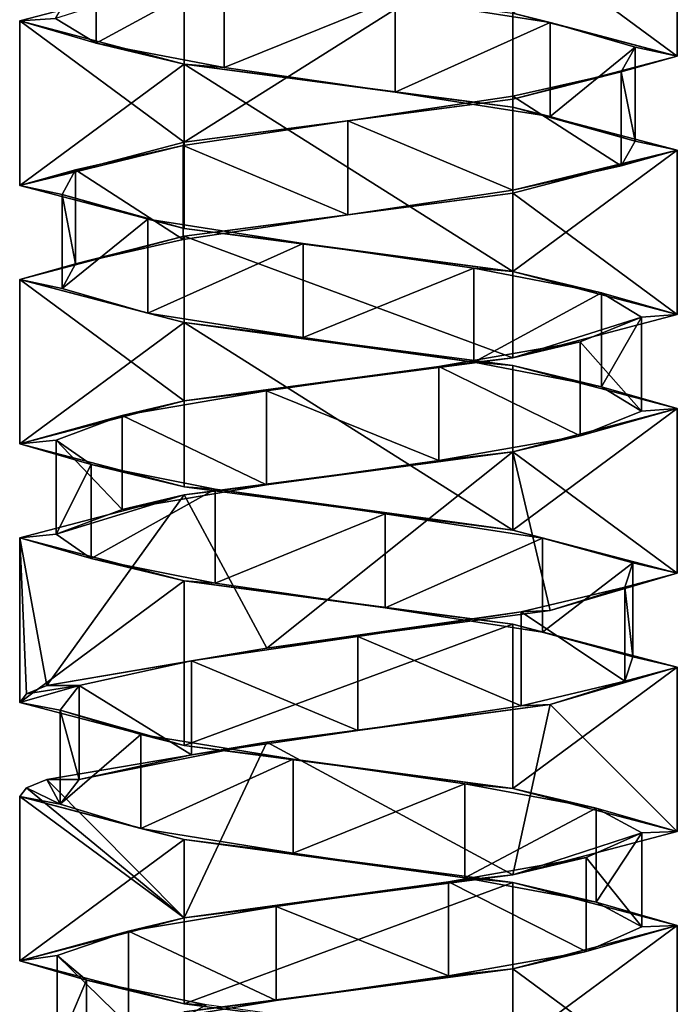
# Model space of a CAD drawing. Header units: millimetres. Extents: x -112 to 112, y -106 to 1587.
# Tile 100 of 158: x 48 to 62, y 787 to 808. Entities that reach past the tile are written whole.
import ezdxf

# ---------------------------------------------------------------- set-up
doc = ezdxf.new("R2010")
doc.units = ezdxf.units.MM
doc.header["$LTSCALE"] = 65.185185
for name, color, linetype in [('542', 7, 'CONTINUOUS'), ('543', 7, 'CONTINUOUS'), ('544', 7, 'CONTINUOUS'), ('545', 7, 'CONTINUOUS'), ('546', 7, 'CONTINUOUS'), ('547', 7, 'CONTINUOUS'), ('664', 7, 'CONTINUOUS'), ('665', 7, 'CONTINUOUS'), ('666', 7, 'CONTINUOUS'), ('667', 7, 'CONTINUOUS'), ('668', 7, 'CONTINUOUS'), ('738', 7, 'CONTINUOUS'), ('739', 7, 'CONTINUOUS'), ('740', 7, 'CONTINUOUS'), ('741', 7, 'CONTINUOUS'), ('742', 7, 'CONTINUOUS')]:
    doc.layers.add(name, color=color, linetype=linetype)

msp = doc.modelspace()

# ---------------------------------------------------------------- linework, layer by layer
at = {"layer": '542', "linetype": 'CONTINUOUS'}
for points in [[(49.63, 807.23, -3.198), (48.761, 807.752, 0.373), (49.63, 809.23, -3.198), (49.63, 807.23, -3.198)], [(52.355, 808.707, -5.663), (49.63, 807.23, -3.198), (49.63, 809.23, -3.198), (52.355, 808.707, -5.663)], [(52.355, 806.707, -5.663), (49.63, 807.23, -3.198), (52.355, 808.707, -5.663), (52.355, 806.707, -5.663)], [(55.995, 808.185, -6.17), (52.355, 806.707, -5.663), (52.355, 808.707, -5.663), (55.995, 808.185, -6.17)], [(55.995, 806.185, -6.17), (52.355, 806.707, -5.663), (55.995, 808.185, -6.17), (55.995, 806.185, -6.17)], [(59.29, 807.663, -4.545), (55.995, 806.185, -6.17), (55.995, 808.185, -6.17), (59.29, 807.663, -4.545)], [(59.29, 805.663, -4.545), (55.995, 806.185, -6.17), (59.29, 807.663, -4.545), (59.29, 805.663, -4.545)], [(61.103, 807.14, -1.348), (59.29, 805.663, -4.545), (59.29, 807.663, -4.545), (61.103, 807.14, -1.348)], [(61.103, 805.14, -1.348), (59.29, 805.663, -4.545), (61.103, 807.14, -1.348), (61.103, 805.14, -1.348)], [(60.806, 806.618, 2.315), (61.103, 805.14, -1.348), (61.103, 807.14, -1.348), (60.806, 806.618, 2.315)], [(58.501, 806.096, 5.177), (60.806, 804.618, 2.315), (60.806, 806.618, 2.315), (58.501, 806.096, 5.177)], [(60.806, 804.618, 2.315), (61.103, 805.14, -1.348), (60.806, 806.618, 2.315), (60.806, 804.618, 2.315)], [(54.987, 805.573, 6.25), (58.501, 804.096, 5.177), (58.501, 806.096, 5.177), (54.987, 805.573, 6.25)], [(58.501, 804.096, 5.177), (60.806, 804.618, 2.315), (58.501, 806.096, 5.177), (58.501, 804.096, 5.177)], [(51.477, 805.051, 5.162), (54.987, 803.573, 6.25), (54.987, 805.573, 6.25), (51.477, 805.051, 5.162)], [(54.987, 803.573, 6.25), (58.501, 804.096, 5.177), (54.987, 805.573, 6.25), (54.987, 803.573, 6.25)], [(49.185, 804.528, 2.29), (51.477, 803.051, 5.162), (51.477, 805.051, 5.162), (49.185, 804.528, 2.29)], [(51.477, 803.051, 5.162), (54.987, 803.573, 6.25), (51.477, 805.051, 5.162), (51.477, 803.051, 5.162)], [(48.903, 804.006, -1.374), (49.185, 802.528, 2.29), (49.185, 804.528, 2.29), (48.903, 804.006, -1.374)], [(49.185, 802.528, 2.29), (51.477, 803.051, 5.162), (49.185, 804.528, 2.29), (49.185, 802.528, 2.29)], [(48.903, 802.006, -1.374), (49.185, 802.528, 2.29), (48.903, 804.006, -1.374), (48.903, 802.006, -1.374)], [(50.729, 803.484, -4.563), (48.903, 802.006, -1.374), (48.903, 804.006, -1.374), (50.729, 803.484, -4.563)], [(50.729, 801.484, -4.563), (48.903, 802.006, -1.374), (50.729, 803.484, -4.563), (50.729, 801.484, -4.563)], [(54.032, 802.961, -6.175), (50.729, 801.484, -4.563), (50.729, 803.484, -4.563), (54.032, 802.961, -6.175)], [(54.032, 800.961, -6.175), (50.729, 801.484, -4.563), (54.032, 802.961, -6.175), (54.032, 800.961, -6.175)], [(57.669, 802.439, -5.652), (54.032, 800.961, -6.175), (54.032, 802.961, -6.175), (57.669, 802.439, -5.652)], [(57.669, 800.439, -5.652), (54.032, 800.961, -6.175), (57.669, 802.439, -5.652), (57.669, 800.439, -5.652)], [(60.384, 801.916, -3.175), (57.669, 800.439, -5.652), (57.669, 802.439, -5.652), (60.384, 801.916, -3.175)], [(60.384, 799.916, -3.175), (57.669, 800.439, -5.652), (60.384, 801.916, -3.175), (60.384, 799.916, -3.175)], [(61.237, 801.394, 0.399), (60.384, 799.916, -3.175), (60.384, 801.916, -3.175), (61.237, 801.394, 0.399)], [(59.935, 800.872, 3.836), (61.237, 799.394, 0.399), (61.237, 801.394, 0.399), (59.935, 800.872, 3.836)], [(61.237, 799.394, 0.399), (60.384, 799.916, -3.175), (61.237, 801.394, 0.399), (61.237, 799.394, 0.399)], [(56.926, 800.349, 5.946), (59.935, 798.872, 3.836), (59.935, 800.872, 3.836), (56.926, 800.349, 5.946)], [(59.935, 798.872, 3.836), (61.237, 799.394, 0.399), (59.935, 800.872, 3.836), (59.935, 798.872, 3.836)], [(53.252, 799.827, 6.001), (56.926, 798.349, 5.946), (56.926, 800.349, 5.946), (53.252, 799.827, 6.001)], [(56.926, 798.349, 5.946), (59.935, 798.872, 3.836), (56.926, 800.349, 5.946), (56.926, 798.349, 5.946)], [(50.182, 799.304, 3.981), (53.252, 797.827, 6.001), (53.252, 799.827, 6.001), (50.182, 799.304, 3.981)], [(53.252, 797.827, 6.001), (56.926, 798.349, 5.946), (53.252, 799.827, 6.001), (53.252, 797.827, 6.001)], [(48.777, 798.782, 0.585), (50.182, 797.304, 3.981), (50.182, 799.304, 3.981), (48.777, 798.782, 0.585)], [(50.182, 797.304, 3.981), (53.252, 797.827, 6.001), (50.182, 799.304, 3.981), (50.182, 797.304, 3.981)], [(48.777, 796.782, 0.585), (50.182, 797.304, 3.981), (48.777, 798.782, 0.585), (48.777, 796.782, 0.585)], [(49.524, 798.26, -3.013), (48.777, 796.782, 0.585), (48.777, 798.782, 0.585), (49.524, 798.26, -3.013)], [(49.524, 796.26, -3.013), (48.777, 796.782, 0.585), (49.524, 798.26, -3.013), (49.524, 796.26, -3.013)], [(52.164, 797.737, -5.569), (49.524, 796.26, -3.013), (49.524, 798.26, -3.013), (52.164, 797.737, -5.569)], [(52.164, 795.737, -5.569), (49.524, 796.26, -3.013), (52.164, 797.737, -5.569), (52.164, 795.737, -5.569)], [(55.784, 797.215, -6.201), (52.164, 795.737, -5.569), (52.164, 797.737, -5.569), (55.784, 797.215, -6.201)], [(55.784, 795.215, -6.201), (52.164, 795.737, -5.569), (55.784, 797.215, -6.201), (55.784, 795.215, -6.201)], [(59.133, 796.693, -4.688), (55.784, 795.215, -6.201), (55.784, 797.215, -6.201), (59.133, 796.693, -4.688)], [(59.133, 794.693, -4.688), (55.784, 795.215, -6.201), (59.133, 796.693, -4.688), (59.133, 794.693, -4.688)], [(61.053, 796.17, -1.555), (59.133, 794.693, -4.688), (59.133, 796.693, -4.688), (61.053, 796.17, -1.555)], [(61.053, 794.17, -1.555), (59.133, 794.693, -4.688), (61.053, 796.17, -1.555), (61.053, 794.17, -1.555)], [(60.881, 795.648, 2.115), (61.053, 794.17, -1.555), (61.053, 796.17, -1.555), (60.881, 795.648, 2.115)], [(58.676, 795.125, 5.055), (60.881, 793.648, 2.115), (60.881, 795.648, 2.115), (58.676, 795.125, 5.055)], [(60.881, 793.648, 2.115), (61.053, 794.17, -1.555), (60.881, 795.648, 2.115), (60.881, 793.648, 2.115)], [(55.2, 794.603, 6.247), (58.676, 793.125, 5.055), (58.676, 795.125, 5.055), (55.2, 794.603, 6.247)], [(58.676, 793.125, 5.055), (60.881, 793.648, 2.115), (58.676, 795.125, 5.055), (58.676, 793.125, 5.055)], [(51.655, 794.081, 5.279), (55.2, 792.603, 6.247), (55.2, 794.603, 6.247), (51.655, 794.081, 5.279)], [(55.2, 792.603, 6.247), (58.676, 793.125, 5.055), (55.2, 794.603, 6.247), (55.2, 792.603, 6.247)], [(49.266, 793.558, 2.487), (51.655, 792.081, 5.279), (51.655, 794.081, 5.279), (49.266, 793.558, 2.487)], [(51.655, 792.081, 5.279), (55.2, 792.603, 6.247), (51.655, 794.081, 5.279), (51.655, 792.081, 5.279)], [(49.266, 791.558, 2.487), (51.655, 792.081, 5.279), (49.266, 793.558, 2.487), (49.266, 791.558, 2.487)]]:
    msp.add_3dface(points, dxfattribs=at)
at = {"layer": '543', "linetype": 'CONTINUOUS'}
for points in [[(51.5, 808.617, 6.062), (48.761, 807.752, 0.373), (48, 807.7), (51.5, 808.617, 6.062)], [(48.761, 807.752, 0.373), (49.63, 807.23, -3.198), (48, 807.7), (48.761, 807.752, 0.373)], [(48, 807.7), (49.63, 807.23, -3.198), (51.5, 806.783, -6.062), (48, 807.7)], [(49.63, 807.23, -3.198), (52.355, 806.707, -5.663), (51.5, 806.783, -6.062), (49.63, 807.23, -3.198)], [(52.355, 806.707, -5.663), (55.995, 806.185, -6.17), (51.5, 806.783, -6.062), (52.355, 806.707, -5.663)], [(51.5, 806.783, -6.062), (55.995, 806.185, -6.17), (58.5, 805.867, -6.062), (51.5, 806.783, -6.062)], [(55.995, 806.185, -6.17), (59.29, 805.663, -4.545), (58.5, 805.867, -6.062), (55.995, 806.185, -6.17)], [(59.29, 805.663, -4.545), (61.103, 805.14, -1.348), (58.5, 805.867, -6.062), (59.29, 805.663, -4.545)], [(58.5, 805.867, -6.062), (61.103, 805.14, -1.348), (62, 804.95), (58.5, 805.867, -6.062)], [(62, 804.95), (58.501, 804.096, 5.177), (58.5, 804.033, 6.062), (62, 804.95)], [(60.806, 804.618, 2.315), (58.501, 804.096, 5.177), (62, 804.95), (60.806, 804.618, 2.315)], [(61.103, 805.14, -1.348), (60.806, 804.618, 2.315), (62, 804.95), (61.103, 805.14, -1.348)], [(58.501, 804.096, 5.177), (54.987, 803.573, 6.25), (58.5, 804.033, 6.062), (58.501, 804.096, 5.177)], [(58.5, 804.033, 6.062), (54.987, 803.573, 6.25), (51.5, 803.117, 6.062), (58.5, 804.033, 6.062)], [(54.987, 803.573, 6.25), (51.477, 803.051, 5.162), (51.5, 803.117, 6.062), (54.987, 803.573, 6.25)], [(51.5, 803.117, 6.062), (49.185, 802.528, 2.29), (48, 802.2), (51.5, 803.117, 6.062)], [(51.477, 803.051, 5.162), (49.185, 802.528, 2.29), (51.5, 803.117, 6.062), (51.477, 803.051, 5.162)], [(49.185, 802.528, 2.29), (48.903, 802.006, -1.374), (48, 802.2), (49.185, 802.528, 2.29)], [(48.903, 802.006, -1.374), (50.729, 801.484, -4.563), (48, 802.2), (48.903, 802.006, -1.374)], [(48, 802.2), (50.729, 801.484, -4.563), (51.5, 801.283, -6.062), (48, 802.2)], [(50.729, 801.484, -4.563), (54.032, 800.961, -6.175), (51.5, 801.283, -6.062), (50.729, 801.484, -4.563)], [(54.032, 800.961, -6.175), (57.669, 800.439, -5.652), (51.5, 801.283, -6.062), (54.032, 800.961, -6.175)], [(51.5, 801.283, -6.062), (57.669, 800.439, -5.652), (58.5, 800.367, -6.062), (51.5, 801.283, -6.062)], [(57.669, 800.439, -5.652), (60.384, 799.916, -3.175), (58.5, 800.367, -6.062), (57.669, 800.439, -5.652)], [(58.5, 800.367, -6.062), (60.384, 799.916, -3.175), (62, 799.45), (58.5, 800.367, -6.062)], [(60.384, 799.916, -3.175), (61.237, 799.394, 0.399), (62, 799.45), (60.384, 799.916, -3.175)], [(62, 799.45), (59.935, 798.872, 3.836), (58.5, 798.533, 6.062), (62, 799.45)], [(61.237, 799.394, 0.399), (59.935, 798.872, 3.836), (62, 799.45), (61.237, 799.394, 0.399)], [(59.935, 798.872, 3.836), (56.926, 798.349, 5.946), (58.5, 798.533, 6.062), (59.935, 798.872, 3.836)], [(58.5, 798.533, 6.062), (53.252, 797.827, 6.001), (51.5, 797.617, 6.062), (58.5, 798.533, 6.062)], [(56.926, 798.349, 5.946), (53.252, 797.827, 6.001), (58.5, 798.533, 6.062), (56.926, 798.349, 5.946)], [(53.252, 797.827, 6.001), (50.182, 797.304, 3.981), (51.5, 797.617, 6.062), (53.252, 797.827, 6.001)], [(51.5, 797.617, 6.062), (48.777, 796.782, 0.585), (48, 796.7), (51.5, 797.617, 6.062)], [(50.182, 797.304, 3.981), (48.777, 796.782, 0.585), (51.5, 797.617, 6.062), (50.182, 797.304, 3.981)], [(48.777, 796.782, 0.585), (49.524, 796.26, -3.013), (48, 796.7), (48.777, 796.782, 0.585)], [(48, 796.7), (49.524, 796.26, -3.013), (51.5, 795.783, -6.062), (48, 796.7)], [(49.524, 796.26, -3.013), (52.164, 795.737, -5.569), (51.5, 795.783, -6.062), (49.524, 796.26, -3.013)], [(52.164, 795.737, -5.569), (55.784, 795.215, -6.201), (51.5, 795.783, -6.062), (52.164, 795.737, -5.569)], [(51.5, 795.783, -6.062), (55.784, 795.215, -6.201), (58.5, 794.867, -6.062), (51.5, 795.783, -6.062)], [(55.784, 795.215, -6.201), (59.133, 794.693, -4.688), (58.5, 794.867, -6.062), (55.784, 795.215, -6.201)], [(59.133, 794.693, -4.688), (61.053, 794.17, -1.555), (58.5, 794.867, -6.062), (59.133, 794.693, -4.688)], [(58.5, 794.867, -6.062), (61.053, 794.17, -1.555), (62, 793.95), (58.5, 794.867, -6.062)], [(61.053, 794.17, -1.555), (60.881, 793.648, 2.115), (62, 793.95), (61.053, 794.17, -1.555)], [(62, 793.95), (60.881, 793.648, 2.115), (59.292, 793.153, 5.53), (62, 793.95)], [(60.881, 793.648, 2.115), (58.676, 793.125, 5.055), (59.292, 793.153, 5.53), (60.881, 793.648, 2.115)], [(59.292, 793.153, 5.53), (55.2, 792.603, 6.247), (53.263, 792.355, 6.781), (59.292, 793.153, 5.53)], [(58.676, 793.125, 5.055), (55.2, 792.603, 6.247), (59.292, 793.153, 5.53), (58.676, 793.125, 5.055)], [(55.2, 792.603, 6.247), (51.655, 792.081, 5.279), (53.263, 792.355, 6.781), (55.2, 792.603, 6.247)], [(53.263, 792.355, 6.781), (49.266, 791.558, 2.487), (48.578, 791.558, 2.785), (53.263, 792.355, 6.781)], [(51.655, 792.081, 5.279), (49.266, 791.558, 2.487), (53.263, 792.355, 6.781), (51.655, 792.081, 5.279)]]:
    msp.add_3dface(points, dxfattribs=at)
at = {"layer": '544', "linetype": 'CONTINUOUS'}
for points in [[(59.29, 807.663, -4.545), (55.995, 808.185, -6.17), (58.5, 807.867, -6.062), (59.29, 807.663, -4.545)], [(62, 806.95), (59.29, 807.663, -4.545), (58.5, 807.867, -6.062), (62, 806.95)], [(61.103, 807.14, -1.348), (59.29, 807.663, -4.545), (62, 806.95), (61.103, 807.14, -1.348)], [(60.806, 806.618, 2.315), (61.103, 807.14, -1.348), (62, 806.95), (60.806, 806.618, 2.315)], [(58.5, 806.033, 6.062), (60.806, 806.618, 2.315), (62, 806.95), (58.5, 806.033, 6.062)], [(58.501, 806.096, 5.177), (60.806, 806.618, 2.315), (58.5, 806.033, 6.062), (58.501, 806.096, 5.177)], [(51.5, 805.117, 6.062), (54.987, 805.573, 6.25), (58.5, 806.033, 6.062), (51.5, 805.117, 6.062)], [(54.987, 805.573, 6.25), (58.501, 806.096, 5.177), (58.5, 806.033, 6.062), (54.987, 805.573, 6.25)], [(51.477, 805.051, 5.162), (54.987, 805.573, 6.25), (51.5, 805.117, 6.062), (51.477, 805.051, 5.162)], [(48, 804.2), (51.477, 805.051, 5.162), (51.5, 805.117, 6.062), (48, 804.2)], [(49.185, 804.528, 2.29), (51.477, 805.051, 5.162), (48, 804.2), (49.185, 804.528, 2.29)], [(48.903, 804.006, -1.374), (49.185, 804.528, 2.29), (48, 804.2), (48.903, 804.006, -1.374)], [(51.5, 803.283, -6.062), (48.903, 804.006, -1.374), (48, 804.2), (51.5, 803.283, -6.062)], [(50.729, 803.484, -4.563), (48.903, 804.006, -1.374), (51.5, 803.283, -6.062), (50.729, 803.484, -4.563)], [(54.032, 802.961, -6.175), (50.729, 803.484, -4.563), (51.5, 803.283, -6.062), (54.032, 802.961, -6.175)], [(58.5, 802.367, -6.062), (54.032, 802.961, -6.175), (51.5, 803.283, -6.062), (58.5, 802.367, -6.062)], [(57.669, 802.439, -5.652), (54.032, 802.961, -6.175), (58.5, 802.367, -6.062), (57.669, 802.439, -5.652)], [(60.384, 801.916, -3.175), (57.669, 802.439, -5.652), (58.5, 802.367, -6.062), (60.384, 801.916, -3.175)], [(62, 801.45), (60.384, 801.916, -3.175), (58.5, 802.367, -6.062), (62, 801.45)], [(61.237, 801.394, 0.399), (60.384, 801.916, -3.175), (62, 801.45), (61.237, 801.394, 0.399)], [(58.5, 800.533, 6.062), (61.237, 801.394, 0.399), (62, 801.45), (58.5, 800.533, 6.062)], [(59.935, 800.872, 3.836), (61.237, 801.394, 0.399), (58.5, 800.533, 6.062), (59.935, 800.872, 3.836)], [(56.926, 800.349, 5.946), (59.935, 800.872, 3.836), (58.5, 800.533, 6.062), (56.926, 800.349, 5.946)], [(51.5, 799.617, 6.062), (56.926, 800.349, 5.946), (58.5, 800.533, 6.062), (51.5, 799.617, 6.062)], [(53.252, 799.827, 6.001), (56.926, 800.349, 5.946), (51.5, 799.617, 6.062), (53.252, 799.827, 6.001)], [(50.182, 799.304, 3.981), (53.252, 799.827, 6.001), (51.5, 799.617, 6.062), (50.182, 799.304, 3.981)], [(48, 798.7), (50.182, 799.304, 3.981), (51.5, 799.617, 6.062), (48, 798.7)], [(48.777, 798.782, 0.585), (50.182, 799.304, 3.981), (48, 798.7), (48.777, 798.782, 0.585)], [(49.524, 798.26, -3.013), (48.777, 798.782, 0.585), (48, 798.7), (49.524, 798.26, -3.013)], [(51.5, 797.783, -6.062), (49.524, 798.26, -3.013), (48, 798.7), (51.5, 797.783, -6.062)], [(52.164, 797.737, -5.569), (49.524, 798.26, -3.013), (51.5, 797.783, -6.062), (52.164, 797.737, -5.569)], [(58.5, 796.867, -6.062), (52.164, 797.737, -5.569), (51.5, 797.783, -6.062), (58.5, 796.867, -6.062)], [(55.784, 797.215, -6.201), (52.164, 797.737, -5.569), (58.5, 796.867, -6.062), (55.784, 797.215, -6.201)], [(59.133, 796.693, -4.688), (55.784, 797.215, -6.201), (58.5, 796.867, -6.062), (59.133, 796.693, -4.688)], [(62, 795.95), (59.133, 796.693, -4.688), (58.5, 796.867, -6.062), (62, 795.95)], [(61.053, 796.17, -1.555), (59.133, 796.693, -4.688), (62, 795.95), (61.053, 796.17, -1.555)], [(60.881, 795.648, 2.115), (61.053, 796.17, -1.555), (62, 795.95), (60.881, 795.648, 2.115)], [(59.292, 795.153, 5.53), (60.881, 795.648, 2.115), (62, 795.95), (59.292, 795.153, 5.53)], [(58.676, 795.125, 5.055), (60.881, 795.648, 2.115), (59.292, 795.153, 5.53), (58.676, 795.125, 5.055)], [(53.263, 794.355, 6.781), (58.676, 795.125, 5.055), (59.292, 795.153, 5.53), (53.263, 794.355, 6.781)], [(55.2, 794.603, 6.247), (58.676, 795.125, 5.055), (53.263, 794.355, 6.781), (55.2, 794.603, 6.247)], [(51.655, 794.081, 5.279), (55.2, 794.603, 6.247), (53.263, 794.355, 6.781), (51.655, 794.081, 5.279)], [(48.578, 793.558, 2.785), (51.655, 794.081, 5.279), (53.263, 794.355, 6.781), (48.578, 793.558, 2.785)], [(49.266, 793.558, 2.487), (51.655, 794.081, 5.279), (48.578, 793.558, 2.785), (49.266, 793.558, 2.487)]]:
    msp.add_3dface(points, dxfattribs=at)
at = {"layer": '545', "linetype": 'CONTINUOUS'}
for points in [[(49.266, 791.558, 2.487), (49.266, 793.558, 2.487), (48.86, 793.036, -1.165), (49.266, 791.558, 2.487)], [(48.86, 791.036, -1.165), (49.266, 791.558, 2.487), (48.86, 793.036, -1.165), (48.86, 791.036, -1.165)], [(50.576, 792.513, -4.415), (48.86, 791.036, -1.165), (48.86, 793.036, -1.165), (50.576, 792.513, -4.415)], [(50.576, 790.513, -4.415), (48.86, 791.036, -1.165), (50.576, 792.513, -4.415), (50.576, 790.513, -4.415)], [(53.822, 791.991, -6.138), (50.576, 790.513, -4.415), (50.576, 792.513, -4.415), (53.822, 791.991, -6.138)], [(53.822, 789.991, -6.138), (50.576, 790.513, -4.415), (53.822, 791.991, -6.138), (53.822, 789.991, -6.138)], [(57.475, 791.469, -5.739), (53.822, 789.991, -6.138), (53.822, 791.991, -6.138), (57.475, 791.469, -5.739)], [(57.475, 789.469, -5.739), (53.822, 789.991, -6.138), (57.475, 791.469, -5.739), (57.475, 789.469, -5.739)], [(60.272, 790.946, -3.357), (57.475, 789.469, -5.739), (57.475, 791.469, -5.739), (60.272, 790.946, -3.357)], [(60.272, 788.946, -3.357), (57.475, 789.469, -5.739), (60.272, 790.946, -3.357), (60.272, 788.946, -3.357)], [(61.247, 790.424, 0.187), (60.272, 788.946, -3.357), (60.272, 790.946, -3.357), (61.247, 790.424, 0.187)], [(60.063, 789.901, 3.665), (61.247, 788.424, 0.187), (61.247, 790.424, 0.187), (60.063, 789.901, 3.665)], [(61.247, 788.424, 0.187), (60.272, 788.946, -3.357), (61.247, 790.424, 0.187), (61.247, 788.424, 0.187)], [(57.128, 789.379, 5.877), (60.063, 787.901, 3.665), (60.063, 789.901, 3.665), (57.128, 789.379, 5.877)], [(60.063, 787.901, 3.665), (61.247, 788.424, 0.187), (60.063, 789.901, 3.665), (60.063, 787.901, 3.665)], [(53.458, 788.857, 6.057), (57.128, 787.379, 5.877), (57.128, 789.379, 5.877), (53.458, 788.857, 6.057)], [(57.128, 787.379, 5.877), (60.063, 787.901, 3.665), (57.128, 789.379, 5.877), (57.128, 787.379, 5.877)], [(50.32, 788.334, 4.143), (53.458, 786.857, 6.057), (53.458, 788.857, 6.057), (50.32, 788.334, 4.143)], [(53.458, 786.857, 6.057), (57.128, 787.379, 5.877), (53.458, 788.857, 6.057), (53.458, 786.857, 6.057)], [(48.801, 787.812, 0.797), (50.32, 786.334, 4.143), (50.32, 788.334, 4.143), (48.801, 787.812, 0.797)], [(50.32, 786.334, 4.143), (53.458, 786.857, 6.057), (50.32, 788.334, 4.143), (50.32, 786.334, 4.143)], [(48.801, 785.812, 0.797), (50.32, 786.334, 4.143), (48.801, 787.812, 0.797), (48.801, 785.812, 0.797)], [(49.425, 787.29, -2.824), (48.801, 785.812, 0.797), (48.801, 787.812, 0.797), (49.425, 787.29, -2.824)], [(49.425, 785.29, -2.824), (48.801, 785.812, 0.797), (49.425, 787.29, -2.824), (49.425, 785.29, -2.824)], [(51.976, 786.767, -5.469), (49.425, 785.29, -2.824), (49.425, 787.29, -2.824), (51.976, 786.767, -5.469)]]:
    msp.add_3dface(points, dxfattribs=at)
at = {"layer": '546', "linetype": 'CONTINUOUS'}
for points in [[(48.578, 791.558, 2.785), (48.86, 791.036, -1.165), (48.146, 791.379, 1.422), (48.578, 791.558, 2.785)], [(48.578, 791.558, 2.785), (49.266, 791.558, 2.487), (48.86, 791.036, -1.165), (48.578, 791.558, 2.785)], [(48.146, 791.379, 1.422), (48.86, 791.036, -1.165), (48, 791.2), (48.146, 791.379, 1.422)], [(48.86, 791.036, -1.165), (50.576, 790.513, -4.415), (48, 791.2), (48.86, 791.036, -1.165)], [(48, 791.2), (50.576, 790.513, -4.415), (51.5, 790.283, -6.062), (48, 791.2)], [(50.576, 790.513, -4.415), (53.822, 789.991, -6.138), (51.5, 790.283, -6.062), (50.576, 790.513, -4.415)], [(53.822, 789.991, -6.138), (57.475, 789.469, -5.739), (51.5, 790.283, -6.062), (53.822, 789.991, -6.138)], [(51.5, 790.283, -6.062), (57.475, 789.469, -5.739), (58.5, 789.367, -6.062), (51.5, 790.283, -6.062)], [(57.475, 789.469, -5.739), (60.272, 788.946, -3.357), (58.5, 789.367, -6.062), (57.475, 789.469, -5.739)], [(60.272, 788.946, -3.357), (62, 788.45), (58.5, 789.367, -6.062), (60.272, 788.946, -3.357)], [(60.272, 788.946, -3.357), (61.247, 788.424, 0.187), (62, 788.45), (60.272, 788.946, -3.357)], [(62, 788.45), (60.063, 787.901, 3.665), (58.5, 787.533, 6.062), (62, 788.45)], [(61.247, 788.424, 0.187), (60.063, 787.901, 3.665), (62, 788.45), (61.247, 788.424, 0.187)], [(60.063, 787.901, 3.665), (57.128, 787.379, 5.877), (58.5, 787.533, 6.062), (60.063, 787.901, 3.665)], [(58.5, 787.533, 6.062), (53.458, 786.857, 6.057), (51.5, 786.617, 6.062), (58.5, 787.533, 6.062)], [(57.128, 787.379, 5.877), (53.458, 786.857, 6.057), (58.5, 787.533, 6.062), (57.128, 787.379, 5.877)], [(53.458, 786.857, 6.057), (50.32, 786.334, 4.143), (51.5, 786.617, 6.062), (53.458, 786.857, 6.057)]]:
    msp.add_3dface(points, dxfattribs=at)
at = {"layer": '547', "linetype": 'CONTINUOUS'}
for points in [[(48.86, 793.036, -1.165), (49.266, 793.558, 2.487), (48, 793.2), (48.86, 793.036, -1.165)], [(48, 793.2), (49.266, 793.558, 2.487), (48.146, 793.379, 1.422), (48, 793.2)], [(49.266, 793.558, 2.487), (48.578, 793.558, 2.785), (48.146, 793.379, 1.422), (49.266, 793.558, 2.487)], [(51.5, 792.283, -6.062), (48.86, 793.036, -1.165), (48, 793.2), (51.5, 792.283, -6.062)], [(50.576, 792.513, -4.415), (48.86, 793.036, -1.165), (51.5, 792.283, -6.062), (50.576, 792.513, -4.415)], [(53.822, 791.991, -6.138), (50.576, 792.513, -4.415), (51.5, 792.283, -6.062), (53.822, 791.991, -6.138)], [(58.5, 791.367, -6.062), (53.822, 791.991, -6.138), (51.5, 792.283, -6.062), (58.5, 791.367, -6.062)], [(57.475, 791.469, -5.739), (53.822, 791.991, -6.138), (58.5, 791.367, -6.062), (57.475, 791.469, -5.739)], [(60.272, 790.946, -3.357), (57.475, 791.469, -5.739), (58.5, 791.367, -6.062), (60.272, 790.946, -3.357)], [(62, 790.45), (60.272, 790.946, -3.357), (58.5, 791.367, -6.062), (62, 790.45)], [(61.247, 790.424, 0.187), (60.272, 790.946, -3.357), (62, 790.45), (61.247, 790.424, 0.187)], [(58.5, 789.533, 6.062), (61.247, 790.424, 0.187), (62, 790.45), (58.5, 789.533, 6.062)], [(60.063, 789.901, 3.665), (61.247, 790.424, 0.187), (58.5, 789.533, 6.062), (60.063, 789.901, 3.665)], [(57.128, 789.379, 5.877), (60.063, 789.901, 3.665), (58.5, 789.533, 6.062), (57.128, 789.379, 5.877)], [(51.5, 788.617, 6.062), (57.128, 789.379, 5.877), (58.5, 789.533, 6.062), (51.5, 788.617, 6.062)], [(53.458, 788.857, 6.057), (57.128, 789.379, 5.877), (51.5, 788.617, 6.062), (53.458, 788.857, 6.057)], [(50.32, 788.334, 4.143), (53.458, 788.857, 6.057), (51.5, 788.617, 6.062), (50.32, 788.334, 4.143)], [(48, 787.7), (50.32, 788.334, 4.143), (51.5, 788.617, 6.062), (48, 787.7)], [(48.801, 787.812, 0.797), (50.32, 788.334, 4.143), (48, 787.7), (48.801, 787.812, 0.797)], [(49.425, 787.29, -2.824), (48.801, 787.812, 0.797), (48, 787.7), (49.425, 787.29, -2.824)], [(51.5, 786.783, -6.062), (49.425, 787.29, -2.824), (48, 787.7), (51.5, 786.783, -6.062)], [(51.976, 786.767, -5.469), (49.425, 787.29, -2.824), (51.5, 786.783, -6.062), (51.976, 786.767, -5.469)], [(58.5, 785.867, -6.062), (51.976, 786.767, -5.469), (51.5, 786.783, -6.062), (58.5, 785.867, -6.062)]]:
    msp.add_3dface(points, dxfattribs=at)
at = {"layer": '664', "linetype": 'CONTINUOUS'}
for points in [[(62, 810.45), (58.5, 809.533, 6.062), (62, 806.95), (62, 810.45)], [(58.5, 809.533, 6.062), (51.5, 808.617, 6.062), (51.5, 805.117, 6.062), (58.5, 809.533, 6.062)], [(58.5, 809.533, 6.062), (51.5, 805.117, 6.062), (58.5, 806.033, 6.062), (58.5, 809.533, 6.062)], [(58.5, 809.533, 6.062), (58.5, 806.033, 6.062), (62, 806.95), (58.5, 809.533, 6.062)], [(51.5, 808.617, 6.062), (48, 807.7), (51.5, 805.117, 6.062), (51.5, 808.617, 6.062)], [(48, 807.7), (48, 804.2), (51.5, 805.117, 6.062), (48, 807.7)]]:
    msp.add_3dface(points, dxfattribs=at)
at = {"layer": '665', "linetype": 'CONTINUOUS'}
for points in [[(62, 804.95), (58.5, 804.033, 6.062), (62, 801.45), (62, 804.95)], [(58.5, 804.033, 6.062), (51.5, 803.117, 6.062), (58.5, 800.533, 6.062), (58.5, 804.033, 6.062)], [(58.5, 804.033, 6.062), (58.5, 800.533, 6.062), (62, 801.45), (58.5, 804.033, 6.062)], [(51.5, 803.117, 6.062), (48, 802.2), (51.5, 799.617, 6.062), (51.5, 803.117, 6.062)], [(51.5, 803.117, 6.062), (51.5, 799.617, 6.062), (58.5, 800.533, 6.062), (51.5, 803.117, 6.062)], [(48, 802.2), (48, 798.7), (51.5, 799.617, 6.062), (48, 802.2)]]:
    msp.add_3dface(points, dxfattribs=at)
at = {"layer": '666', "linetype": 'CONTINUOUS'}
for points in [[(62, 799.45), (58.5, 798.533, 6.062), (62, 795.95), (62, 799.45)], [(58.5, 798.533, 6.062), (51.5, 797.617, 6.062), (53.263, 794.355, 6.781), (58.5, 798.533, 6.062)], [(58.5, 798.533, 6.062), (53.263, 794.355, 6.781), (59.292, 795.153, 5.53), (58.5, 798.533, 6.062)], [(58.5, 798.533, 6.062), (59.292, 795.153, 5.53), (62, 795.95), (58.5, 798.533, 6.062)], [(51.5, 797.617, 6.062), (48, 796.7), (48.578, 793.558, 2.785), (51.5, 797.617, 6.062)], [(51.5, 797.617, 6.062), (48.578, 793.558, 2.785), (53.263, 794.355, 6.781), (51.5, 797.617, 6.062)], [(48.578, 793.558, 2.785), (48, 796.7), (48.146, 793.379, 1.422), (48.578, 793.558, 2.785)], [(48, 796.7), (48, 793.2), (48.146, 793.379, 1.422), (48, 796.7)]]:
    msp.add_3dface(points, dxfattribs=at)
at = {"layer": '667', "linetype": 'CONTINUOUS'}
for points in [[(62, 793.95), (59.292, 793.153, 5.53), (62, 790.45), (62, 793.95)], [(59.292, 793.153, 5.53), (53.263, 792.355, 6.781), (58.5, 789.533, 6.062), (59.292, 793.153, 5.53)], [(59.292, 793.153, 5.53), (58.5, 789.533, 6.062), (62, 790.45), (59.292, 793.153, 5.53)], [(53.263, 792.355, 6.781), (48.578, 791.558, 2.785), (51.5, 788.617, 6.062), (53.263, 792.355, 6.781)], [(53.263, 792.355, 6.781), (51.5, 788.617, 6.062), (58.5, 789.533, 6.062), (53.263, 792.355, 6.781)], [(48.578, 791.558, 2.785), (48.146, 791.379, 1.422), (51.5, 788.617, 6.062), (48.578, 791.558, 2.785)], [(48.146, 791.379, 1.422), (48, 791.2), (51.5, 788.617, 6.062), (48.146, 791.379, 1.422)], [(48, 791.2), (48, 787.7), (51.5, 788.617, 6.062), (48, 791.2)]]:
    msp.add_3dface(points, dxfattribs=at)
at = {"layer": '668', "linetype": 'CONTINUOUS'}
for points in [[(62, 788.45), (58.5, 787.533, 6.062), (62, 784.95), (62, 788.45)], [(58.5, 787.533, 6.062), (51.5, 786.617, 6.062), (58.5, 784.033, 6.062), (58.5, 787.533, 6.062)], [(58.5, 787.533, 6.062), (58.5, 784.033, 6.062), (62, 784.95), (58.5, 787.533, 6.062)]]:
    msp.add_3dface(points, dxfattribs=at)
at = {"layer": '738', "linetype": 'CONTINUOUS'}
msp.add_3dface([(62, 810.45), (62, 806.95), (58.5, 807.867, -6.062), (62, 810.45)], dxfattribs=at)
at = {"layer": '739', "linetype": 'CONTINUOUS'}
for points in [[(48, 807.7), (51.5, 806.783, -6.062), (48, 804.2), (48, 807.7)], [(51.5, 806.783, -6.062), (51.5, 803.283, -6.062), (48, 804.2), (51.5, 806.783, -6.062)], [(51.5, 806.783, -6.062), (58.5, 805.867, -6.062), (58.5, 802.367, -6.062), (51.5, 806.783, -6.062)], [(51.5, 806.783, -6.062), (58.5, 802.367, -6.062), (51.5, 803.283, -6.062), (51.5, 806.783, -6.062)], [(58.5, 805.867, -6.062), (62, 804.95), (58.5, 802.367, -6.062), (58.5, 805.867, -6.062)], [(62, 804.95), (62, 801.45), (58.5, 802.367, -6.062), (62, 804.95)]]:
    msp.add_3dface(points, dxfattribs=at)
at = {"layer": '740', "linetype": 'CONTINUOUS'}
for points in [[(48, 802.2), (51.5, 801.283, -6.062), (48, 798.7), (48, 802.2)], [(51.5, 801.283, -6.062), (51.5, 797.783, -6.062), (48, 798.7), (51.5, 801.283, -6.062)], [(51.5, 801.283, -6.062), (58.5, 800.367, -6.062), (58.5, 796.867, -6.062), (51.5, 801.283, -6.062)], [(51.5, 801.283, -6.062), (58.5, 796.867, -6.062), (51.5, 797.783, -6.062), (51.5, 801.283, -6.062)], [(58.5, 800.367, -6.062), (62, 799.45), (58.5, 796.867, -6.062), (58.5, 800.367, -6.062)], [(62, 799.45), (62, 795.95), (58.5, 796.867, -6.062), (62, 799.45)]]:
    msp.add_3dface(points, dxfattribs=at)
at = {"layer": '741', "linetype": 'CONTINUOUS'}
for points in [[(48, 796.7), (51.5, 795.783, -6.062), (48, 793.2), (48, 796.7)], [(51.5, 795.783, -6.062), (51.5, 792.283, -6.062), (48, 793.2), (51.5, 795.783, -6.062)], [(51.5, 795.783, -6.062), (58.5, 794.867, -6.062), (51.5, 792.283, -6.062), (51.5, 795.783, -6.062)], [(58.5, 794.867, -6.062), (58.5, 791.367, -6.062), (51.5, 792.283, -6.062), (58.5, 794.867, -6.062)], [(58.5, 794.867, -6.062), (62, 793.95), (58.5, 791.367, -6.062), (58.5, 794.867, -6.062)], [(62, 793.95), (62, 790.45), (58.5, 791.367, -6.062), (62, 793.95)]]:
    msp.add_3dface(points, dxfattribs=at)
at = {"layer": '742', "linetype": 'CONTINUOUS'}
for points in [[(48, 791.2), (51.5, 790.283, -6.062), (48, 787.7), (48, 791.2)], [(51.5, 790.283, -6.062), (51.5, 786.783, -6.062), (48, 787.7), (51.5, 790.283, -6.062)], [(51.5, 790.283, -6.062), (58.5, 789.367, -6.062), (51.5, 786.783, -6.062), (51.5, 790.283, -6.062)], [(58.5, 789.367, -6.062), (58.5, 785.867, -6.062), (51.5, 786.783, -6.062), (58.5, 789.367, -6.062)], [(58.5, 789.367, -6.062), (62, 788.45), (58.5, 785.867, -6.062), (58.5, 789.367, -6.062)], [(62, 788.45), (62, 784.95), (58.5, 785.867, -6.062), (62, 788.45)]]:
    msp.add_3dface(points, dxfattribs=at)

doc.saveas('drawing.dxf')
